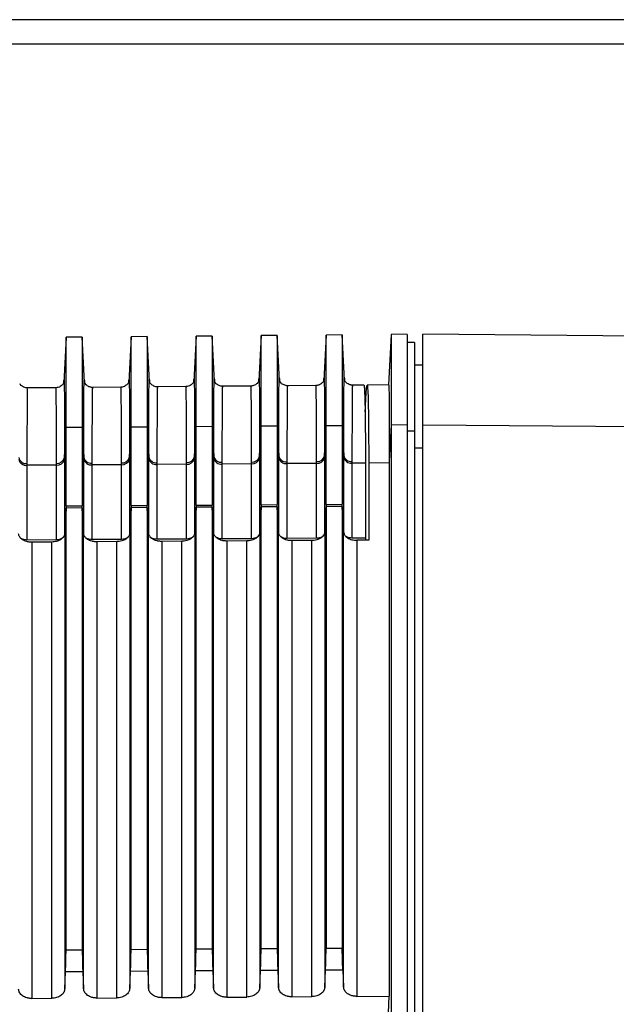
# Model space of a CAD drawing. Header units: millimetres. Extents: x -103 to 103, y -108 to 42.
# Tile 13 of 27: x -55 to -19, y -61 to 0. Entities that reach past the tile are written whole.
import ezdxf

# ---------------------------------------------------------------- set-up
doc = ezdxf.new("R2010")
doc.units = ezdxf.units.MM

msp = doc.modelspace()

# ---------------------------------------------------------------- linework, layer by layer
at = {"color": 7, "linetype": 'Continuous', "lineweight": 25}
for p, q in [((86.2, 0), (-86.2, 0)), ((86.2, -1.5), (-86.2, -1.5)), ((-32.45, -19.38), (-32.603, -22.481)), ((-31.449, -19.371), (-32.451, -19.38)), ((-11.297, -19.534), (-30.5, -19.366)), ((-30.5, -107.5), (-30.5, -19.366)), ((-52.45, -19.557), (-52.588, -22.342)), ((-51.45, -19.545), (-52.45, -19.554)), ((-52.45, -29.934), (-52.45, -19.554)), ((-51.45, -19.545), (-51.45, -29.928)), ((-51.313, -22.322), (-51.45, -19.548)), ((-48.45, -19.522), (-48.588, -22.308)), ((-47.45, -19.51), (-48.45, -19.519)), ((-48.45, -29.911), (-48.45, -19.519)), ((-47.45, -19.51), (-47.45, -29.905)), ((-47.313, -22.288), (-47.45, -19.513)), ((-44.45, -19.487), (-44.588, -22.274)), ((-43.45, -19.476), (-44.45, -19.484)), ((-44.45, -29.887), (-44.45, -19.484)), ((-43.45, -19.476), (-43.45, -29.881)), ((-43.313, -22.254), (-43.45, -19.479)), ((-40.45, -19.452), (-40.588, -22.239)), ((-39.45, -19.441), (-40.45, -19.449)), ((-40.45, -29.864), (-40.45, -19.449)), ((-39.45, -19.441), (-39.45, -29.858)), ((-39.313, -22.219), (-39.45, -19.444)), ((-36.45, -19.417), (-36.588, -22.205)), ((-35.45, -19.406), (-36.45, -19.414)), ((-36.45, -29.84), (-36.45, -19.414)), ((-35.45, -19.406), (-35.45, -29.834)), ((-35.313, -22.185), (-35.45, -19.409)), ((-31, -19.866), (-31.454, -19.866)), ((-31, -19.866), (-31, -107)), ((-30.5, -21.271), (-31, -21.266)), ((-53.031, -22.659), (-54.861, -22.675)), ((-49.031, -22.624), (-50.861, -22.64)), ((-45.035, -22.59), (-46.861, -22.605)), ((-41.035, -22.555), (-42.861, -22.571)), ((-37.031, -22.52), (-38.861, -22.536)), ((-34.122, -22.494), (-34.861, -22.501)), ((-32.587, -22.481), (-33.922, -22.493)), ((-52.542, -26.949), (-52.45, -25.09)), ((-52.45, -25.09), (-51.45, -25.083)), ((-51.45, -25.083), (-51.359, -26.935)), ((-48.542, -26.923), (-48.45, -25.063)), ((-48.45, -25.063), (-47.45, -25.057)), ((-47.45, -25.057), (-47.359, -26.909)), ((-44.542, -26.896), (-44.45, -25.037)), ((-44.45, -25.037), (-43.45, -25.031)), ((-43.45, -25.031), (-43.359, -26.882)), ((-40.542, -26.87), (-40.45, -25.011)), ((-40.45, -25.011), (-39.45, -25.004)), ((-39.45, -25.004), (-39.359, -26.856)), ((-36.542, -26.844), (-36.45, -24.985)), ((-36.45, -24.985), (-35.45, -24.978)), ((-35.45, -24.978), (-35.359, -26.83)), ((-32.45, -24.958), (-32.559, -27.156)), ((-31.45, -24.952), (-32.45, -24.958)), ((-31, -25.325), (-31.45, -25.325)), ((-30.5, -24.949), (-6.966, -25.103)), ((-30.5, -26.381), (-31, -26.377)), ((-53.037, -27.425), (-54.855, -27.436)), ((-49.037, -27.398), (-50.855, -27.41)), ((-45.037, -27.372), (-46.855, -27.384)), ((-41.037, -27.346), (-42.855, -27.358)), ((-37.037, -27.32), (-38.855, -27.331)), ((-34.024, -27.3), (-34.855, -27.305)), ((-52.45, -29.934), (-52.542, -31.699)), ((-52.45, -30.069), (-52.532, -31.64)), ((-52.45, -29.934), (-51.45, -29.928)), ((-51.45, -30.063), (-52.45, -30.069)), ((-52.45, -57.262), (-52.45, -30.069)), ((-51.359, -31.686), (-51.45, -29.928)), ((-51.45, -30.063), (-51.45, -57.256)), ((-51.369, -31.624), (-51.45, -30.063)), ((-48.45, -29.911), (-48.542, -31.675)), ((-48.45, -30.045), (-48.532, -31.617)), ((-48.45, -29.911), (-47.45, -29.905)), ((-47.45, -30.04), (-48.45, -30.045)), ((-48.45, -57.236), (-48.45, -30.045)), ((-47.359, -31.662), (-47.45, -29.905)), ((-47.45, -30.04), (-47.45, -57.23)), ((-47.369, -31.6), (-47.45, -30.04)), ((-44.45, -29.887), (-44.542, -31.652)), ((-44.45, -30.022), (-44.532, -31.593)), ((-44.45, -29.887), (-43.45, -29.881)), ((-43.45, -30.016), (-44.45, -30.022)), ((-44.45, -57.211), (-44.45, -30.022)), ((-43.359, -31.639), (-43.45, -29.881)), ((-43.45, -30.016), (-43.45, -57.204)), ((-43.369, -31.577), (-43.45, -30.016)), ((-40.45, -29.864), (-40.542, -31.628)), ((-40.45, -29.998), (-40.532, -31.57)), ((-40.45, -29.864), (-39.45, -29.858)), ((-39.45, -29.993), (-40.45, -29.998)), ((-40.45, -57.185), (-40.45, -29.998)), ((-39.359, -31.615), (-39.45, -29.858)), ((-39.45, -29.993), (-39.45, -57.179)), ((-39.369, -31.553), (-39.45, -29.993)), ((-36.45, -29.84), (-36.542, -31.605)), ((-36.45, -29.975), (-36.532, -31.546)), ((-36.45, -29.84), (-35.45, -29.834)), ((-35.45, -29.969), (-36.45, -29.975)), ((-36.45, -29.975), (-36.45, -57.16)), ((-35.359, -31.592), (-35.45, -29.834)), ((-35.45, -29.969), (-35.45, -57.153)), ((-35.369, -31.53), (-35.45, -29.969)), ((-53.037, -32.023), (-54.855, -32.034)), ((-49.037, -32), (-50.855, -32.01)), ((-45.037, -31.976), (-46.855, -31.987)), ((-45.324, -32.112), (-46.562, -32.12)), ((-41.037, -31.953), (-42.855, -31.963)), ((-41.324, -32.089), (-42.562, -32.096)), ((-37.037, -31.929), (-38.855, -31.94)), ((-37.324, -32.066), (-38.562, -32.073)), ((-34.017, -31.912), (-34.855, -31.916)), ((-33.816, -32.045), (-34.562, -32.049)), ((-34.017, -31.912), (-34.02, -32.046)), ((-53.324, -32.159), (-54.562, -32.167)), ((-49.324, -32.136), (-50.562, -32.143)), ((-52.45, -57.262), (-51.45, -57.256)), ((-48.45, -57.236), (-47.45, -57.23)), ((-44.45, -57.211), (-43.45, -57.204)), ((-40.45, -57.185), (-39.45, -57.179)), ((-36.45, -57.16), (-35.45, -57.153)), ((-52.532, -59.675), (-52.482, -58.617)), ((-51.418, -58.611), (-52.482, -58.617)), ((-51.418, -58.611), (-51.369, -59.657)), ((-48.532, -59.649), (-48.482, -58.592)), ((-47.418, -58.585), (-48.482, -58.592)), ((-47.418, -58.585), (-47.369, -59.632)), ((-44.532, -59.624), (-44.482, -58.566)), ((-43.418, -58.559), (-44.482, -58.566)), ((-43.418, -58.559), (-43.369, -59.606)), ((-40.532, -59.598), (-40.482, -58.541)), ((-39.418, -58.534), (-40.482, -58.541)), ((-39.418, -58.534), (-39.369, -59.58)), ((-36.532, -59.573), (-36.482, -58.515)), ((-35.418, -58.508), (-36.482, -58.515)), ((-35.418, -58.508), (-35.369, -59.555)), ((-54.562, -60.259), (-53.324, -60.251)), ((-50.562, -60.233), (-49.324, -60.225)), ((-46.562, -60.207), (-45.324, -60.199)), ((-42.562, -60.182), (-41.324, -60.174)), ((-38.562, -60.156), (-37.324, -60.148)), ((-34.562, -60.131), (-32.558, -60.118)), ((-32.607, -61.148), (-32.558, -60.117))]:
    msp.add_line(p, q, dxfattribs=at)
at = {"color": 8, "linetype": 'Continuous', "lineweight": 25}
msp.add_line((-32.558, -27.29), (-33.824, -27.298), dxfattribs=at)
at = {"color": 7, "linetype": 'Continuous', "lineweight": 25}
for centre, radius, start, end in [((-54.908, -26.871), 0.459, 191.33547, 276.74968), ((-54.91, -26.981), 0.458, 191.61235, 276.89889), ((-52.99, -26.86), 0.457, 264.04756, 348.82213), ((-52.989, -26.971), 0.456, 263.89209, 348.54811), ((-50.908, -26.845), 0.459, 191.33595, 276.74995), ((-50.91, -26.955), 0.458, 191.61235, 276.89889), ((-48.99, -26.834), 0.457, 264.04728, 348.82165), ((-48.989, -26.945), 0.456, 263.89209, 348.54811), ((-46.908, -26.818), 0.459, 191.33643, 276.75021), ((-46.91, -26.929), 0.458, 191.61235, 276.89889), ((-44.99, -26.808), 0.457, 264.04698, 348.82138), ((-44.989, -26.919), 0.456, 263.89209, 348.54811), ((-42.908, -26.792), 0.459, 191.33692, 276.75047), ((-42.91, -26.903), 0.458, 191.61235, 276.89889), ((-40.99, -26.781), 0.457, 264.04669, 348.82097), ((-40.989, -26.892), 0.456, 263.89209, 348.54811), ((-38.908, -26.766), 0.459, 191.3374, 276.75074), ((-38.91, -26.876), 0.458, 191.61235, 276.89889), ((-36.99, -26.755), 0.457, 264.04647, 348.82022), ((-36.989, -26.866), 0.456, 263.89209, 348.54811), ((-34.908, -26.74), 0.459, 191.33787, 276.751), ((-34.91, -26.85), 0.458, 191.61235, 276.89889)]:
    msp.add_arc(centre, radius, start, end, dxfattribs=at)
for points, knots in [([(-32.45, -19.392), (-32.45, -19.453), (-32.45, -19.577), (-32.45, -20.695), (-32.45, -22.425), (-32.45, -24.114), (-32.45, -24.958)], [0, 0, 0, 0, 0.243146, 0.49543, 0.747715, 1, 1, 1, 1]), ([(-31.45, -19.384), (-31.45, -19.444), (-31.45, -19.568), (-31.45, -20.686), (-31.45, -22.418), (-31.45, -24.107), (-31.45, -24.952)], [0, 0, 0, 0, 0.243146, 0.49543, 0.747715, 1, 1, 1, 1]), ([(-52.614, -22.411), (-52.609, -22.398), (-52.599, -22.378), (-52.74, -22.556), (-52.913, -22.644), (-53.02, -22.655), (-53.069, -22.66)], [0, 0, 0, 0, 0.489189, 0.780879, 0.899152, 1, 1, 1, 1]), ([(-52.59, -22.392), (-52.589, -22.375), (-52.588, -22.348), (-52.587, -22.344), (-52.587, -22.342)], [0, 0, 0, 0, 0.608892, 1, 1, 1, 1]), ([(-51.313, -22.322), (-51.313, -22.324), (-51.312, -22.327), (-51.311, -22.356), (-51.311, -22.372)], [0, 0, 0, 0, 0.430016, 1, 1, 1, 1]), ([(-50.823, -22.64), (-50.842, -22.64), (-50.882, -22.639), (-50.962, -22.625), (-51.11, -22.571), (-51.291, -22.398), (-51.287, -22.397), (-51.284, -22.395)], [0, 0, 0, 0, 0.024871, 0.054359, 0.130987, 0.366959, 1, 1, 1, 1]), ([(-48.614, -22.376), (-48.608, -22.363), (-48.599, -22.343), (-48.74, -22.521), (-48.913, -22.609), (-49.02, -22.62), (-49.069, -22.625)], [0, 0, 0, 0, 0.487996, 0.77975, 0.898479, 1, 1, 1, 1]), ([(-48.59, -22.357), (-48.589, -22.341), (-48.588, -22.313), (-48.588, -22.31), (-48.587, -22.308)], [0, 0, 0, 0, 0.5704829, 1, 1, 1, 1]), ([(-47.313, -22.288), (-47.313, -22.289), (-47.312, -22.293), (-47.311, -22.321), (-47.311, -22.336)], [0, 0, 0, 0, 0.466719, 1, 1, 1, 1]), ([(-46.824, -22.605), (-46.842, -22.605), (-46.883, -22.604), (-46.962, -22.59), (-47.11, -22.535), (-47.291, -22.363), (-47.287, -22.361), (-47.284, -22.36)], [0, 0, 0, 0, 0.024861, 0.054338, 0.130942, 0.366843, 1, 1, 1, 1]), ([(-44.614, -22.341), (-44.608, -22.328), (-44.599, -22.308), (-44.74, -22.486), (-44.913, -22.574), (-45.02, -22.585), (-45.069, -22.59)], [0, 0, 0, 0, 0.487887, 0.779624, 0.898418, 1, 1, 1, 1]), ([(-44.59, -22.321), (-44.589, -22.306), (-44.588, -22.279), (-44.588, -22.275), (-44.587, -22.274)], [0, 0, 0, 0, 0.544184, 1, 1, 1, 1]), ([(-43.313, -22.254), (-43.313, -22.255), (-43.312, -22.258), (-43.311, -22.287), (-43.311, -22.301)], [0, 0, 0, 0, 0.502884, 1, 1, 1, 1]), ([(-42.824, -22.57), (-42.842, -22.57), (-42.883, -22.569), (-42.962, -22.555), (-43.11, -22.501), (-43.291, -22.328), (-43.287, -22.326), (-43.284, -22.325)], [0, 0, 0, 0, 0.024841, 0.054294, 0.130832, 0.366518, 1, 1, 1, 1]), ([(-40.617, -22.311), (-40.614, -22.312), (-40.61, -22.312), (-40.786, -22.482), (-40.932, -22.537), (-41.01, -22.552), (-41.05, -22.554), (-41.069, -22.555)], [0, 0, 0, 0, 0.631243, 0.86875, 0.945654, 0.975166, 1, 1, 1, 1]), ([(-40.59, -22.287), (-40.589, -22.273), (-40.588, -22.244), (-40.588, -22.241), (-40.587, -22.239)], [0, 0, 0, 0, 0.515805, 1, 1, 1, 1]), ([(-39.313, -22.219), (-39.313, -22.221), (-39.312, -22.224), (-39.311, -22.252), (-39.311, -22.265)], [0, 0, 0, 0, 0.538573, 1, 1, 1, 1]), ([(-38.824, -22.535), (-38.842, -22.535), (-38.883, -22.534), (-38.962, -22.52), (-39.11, -22.466), (-39.291, -22.293), (-39.287, -22.291), (-39.285, -22.289)], [0, 0, 0, 0, 0.024821, 0.054249, 0.130721, 0.366192, 1, 1, 1, 1]), ([(-36.617, -22.276), (-36.614, -22.276), (-36.61, -22.277), (-36.786, -22.447), (-36.932, -22.503), (-37.01, -22.518), (-37.05, -22.519), (-37.069, -22.52)], [0, 0, 0, 0, 0.63167, 0.868891, 0.9457, 0.975183, 1, 1, 1, 1]), ([(-36.59, -22.252), (-36.589, -22.238), (-36.588, -22.21), (-36.588, -22.207), (-36.587, -22.205)], [0, 0, 0, 0, 0.476165, 1, 1, 1, 1]), ([(-35.313, -22.185), (-35.313, -22.187), (-35.312, -22.189), (-35.311, -22.218), (-35.311, -22.23)], [0, 0, 0, 0, 0.573786, 1, 1, 1, 1]), ([(-34.824, -22.5), (-34.842, -22.5), (-34.883, -22.499), (-34.962, -22.485), (-35.11, -22.431), (-35.291, -22.258), (-35.288, -22.256), (-35.285, -22.254)], [0, 0, 0, 0, 0.0248, 0.054204, 0.130611, 0.365867, 1, 1, 1, 1]), ([(-54.823, -22.675), (-54.842, -22.674), (-54.882, -22.673), (-54.962, -22.66), (-55.11, -22.606), (-55.291, -22.433), (-55.287, -22.432), (-55.284, -22.431)], [0, 0, 0, 0, 0.0248919, 0.054404, 0.1310984, 0.3672857, 1, 1, 1, 1]), ([(-34.122, -22.511), (-34.121, -22.506), (-34.108, -22.441), (-34.087, -22.694), (-34.061, -23.295), (-34.042, -24.314), (-34.029, -25.628), (-34.025, -26.748), (-34.024, -27.3)], [0, 0, 0, 0, 0.018765, 0.218984, 0.419199, 0.617355, 0.811523, 1, 1, 1, 1]), ([(-34.039, -24.144), (-34.036, -24.083), (-34.032, -23.964), (-34.024, -23.797), (-34.017, -23.641), (-34.01, -23.496), (-34.004, -23.362), (-33.997, -23.238), (-33.99, -23.124), (-33.984, -23.02), (-33.978, -22.926), (-33.972, -22.842), (-33.966, -22.768), (-33.96, -22.703), (-33.954, -22.647), (-33.949, -22.6), (-33.943, -22.562), (-33.938, -22.531), (-33.935, -22.518), (-33.933, -22.512)], [0, 0, 0, 0, 0.0629333, 0.125353, 0.1872589, 0.2486511, 0.3095296, 0.3698944, 0.4297454, 0.4890827, 0.5479063, 0.6062162, 0.6640123, 0.7212946, 0.7780632, 0.8343181, 0.8900591, 0.9452865, 1, 1, 1, 1]), ([(-33.922, -22.503), (-33.92, -22.5), (-33.913, -22.489), (-33.902, -22.558), (-33.883, -22.765), (-33.861, -23.275), (-33.842, -24.282), (-33.829, -25.603), (-33.825, -26.737), (-33.824, -27.298)], [0, 0, 0, 0, 0.032484, 0.123468, 0.211387, 0.413662, 0.612522, 0.807968, 1, 1, 1, 1]), ([(-32.594, -22.497), (-32.589, -22.529), (-32.578, -22.598), (-32.57, -23.278), (-32.564, -24.295), (-32.56, -25.516), (-32.559, -26.6), (-32.559, -27.156)], [0, 0, 0, 0, 0.201774, 0.4445, 0.61934, 0.804507, 1, 1, 1, 1]), ([(-31.45, -24.952), (-31.45, -25.455), (-31.45, -26.461), (-31.45, -27.981), (-31.45, -29.507), (-31.45, -31.042), (-31.45, -32.584), (-31.45, -34.135), (-31.45, -35.693), (-31.45, -37.259), (-31.45, -38.832), (-31.45, -40.414), (-31.45, -42.003), (-31.45, -43.6), (-31.45, -45.205), (-31.45, -47.221), (-31.45, -49.656), (-31.45, -52.518), (-31.45, -55.403), (-31.45, -58.311), (-31.45, -61.241), (-31.45, -64.194), (-31.45, -67.168), (-31.45, -69.169), (-31.45, -70.169)], [0, 0, 0, 0, 0.035723, 0.071442, 0.107157, 0.142869, 0.178579, 0.214288, 0.249996, 0.285704, 0.321413, 0.357124, 0.392837, 0.428554, 0.464275, 0.5, 0.562513, 0.625014, 0.687507, 0.749996, 0.812486, 0.87498, 0.937483, 1, 1, 1, 1]), ([(-34.024, -27.3), (-34.023, -27.681), (-34.022, -28.445), (-34.02, -29.596), (-34.018, -30.751), (-34.017, -31.525), (-34.017, -31.912)], [0, 0, 0, 0, 0.2500016, 0.5, 0.7499984, 1, 1, 1, 1]), ([(-32.558, -27.289), (-32.558, -27.78), (-32.558, -28.758), (-32.558, -30.234), (-32.558, -31.711), (-32.558, -33.191), (-32.558, -34.673), (-32.558, -36.157), (-32.558, -37.643), (-32.558, -39.131), (-32.558, -40.621), (-32.558, -42.113), (-32.558, -43.606), (-32.558, -45.101), (-32.558, -46.598), (-32.558, -48.096), (-32.558, -49.595), (-32.558, -51.095), (-32.558, -52.596), (-32.558, -54.098), (-32.558, -55.601), (-32.558, -57.105), (-32.558, -58.609), (-32.558, -59.615), (-32.558, -60.117)], [0, 0, 0, 0, 0.0471422, 0.0941236, 0.1409441, 0.1876038, 0.2341027, 0.2804409, 0.3266183, 0.3726349, 0.4184909, 0.4641861, 0.5097206, 0.5550945, 0.6003078, 0.6453603, 0.6902523, 0.7349837, 0.7795544, 0.8239646, 0.8682143, 0.9123034, 0.9562319, 1, 1, 1, 1]), ([(-54.562, -32.167), (-54.588, -32.166), (-54.64, -32.166), (-54.716, -32.158), (-54.792, -32.146), (-54.889, -32.124), (-55.005, -32.084), (-55.126, -32.02), (-55.227, -31.941), (-55.303, -31.85), (-55.355, -31.751), (-55.364, -31.682), (-55.369, -31.647)], [0, 0, 0, 0, 0.062681, 0.124884, 0.187205, 0.250238, 0.374637, 0.500001, 0.623549, 0.749286, 0.875014, 1, 1, 1, 1]), ([(-54.855, -32.034), (-54.92, -32.03), (-55.049, -32.021), (-55.151, -31.968), (-55.202, -31.942)], [0, 0, 0, 0, 0.506957, 1, 1, 1, 1]), ([(-52.532, -31.64), (-52.533, -31.657), (-52.536, -31.691), (-52.55, -31.742), (-52.571, -31.791), (-52.607, -31.855), (-52.669, -31.93), (-52.768, -32.008), (-52.888, -32.073), (-53.024, -32.121), (-53.171, -32.153), (-53.273, -32.157), (-53.324, -32.159)], [0, 0, 0, 0, 0.062733, 0.124929, 0.187153, 0.249972, 0.374754, 0.50002, 0.623742, 0.749395, 0.875095, 1, 1, 1, 1]), ([(-52.599, -31.837), (-52.627, -31.869), (-52.687, -31.937), (-52.847, -32.007), (-52.974, -32.018), (-53.037, -32.023)], [0, 0, 0, 0, 0.302691, 0.650464, 1, 1, 1, 1]), ([(-52.532, -31.64), (-52.532, -32.138), (-52.532, -33.133), (-52.532, -34.635), (-52.532, -36.144), (-52.532, -37.661), (-52.532, -39.186), (-52.532, -40.718), (-52.532, -42.258), (-52.532, -43.805), (-52.532, -45.359), (-52.532, -46.921), (-52.532, -48.49), (-52.532, -50.067), (-52.532, -51.65), (-52.532, -53.241), (-52.532, -54.838), (-52.532, -56.443), (-52.532, -58.055), (-52.532, -59.135), (-52.532, -59.675)], [0, 0, 0, 0, 0.055525, 0.111056, 0.166594, 0.222137, 0.277685, 0.333237, 0.388793, 0.444353, 0.499915, 0.555479, 0.611044, 0.666611, 0.722178, 0.777745, 0.833311, 0.888876, 0.944439, 1, 1, 1, 1]), ([(-51.369, -59.657), (-51.369, -59.117), (-51.369, -58.037), (-51.369, -56.426), (-51.369, -54.821), (-51.369, -53.223), (-51.369, -51.633), (-51.369, -50.049), (-51.369, -48.473), (-51.369, -46.904), (-51.369, -45.342), (-51.369, -43.788), (-51.369, -42.241), (-51.369, -40.702), (-51.369, -39.169), (-51.369, -37.645), (-51.369, -36.128), (-51.369, -34.619), (-51.369, -33.116), (-51.369, -32.121), (-51.369, -31.624)], [0, 0, 0, 0, 0.055561, 0.111124, 0.166689, 0.222255, 0.277822, 0.333389, 0.388956, 0.444522, 0.500086, 0.555648, 0.611207, 0.666763, 0.722316, 0.777864, 0.833406, 0.888944, 0.944475, 1, 1, 1, 1]), ([(-50.562, -32.143), (-50.588, -32.143), (-50.64, -32.142), (-50.716, -32.135), (-50.792, -32.123), (-50.889, -32.1), (-51.005, -32.061), (-51.126, -31.996), (-51.227, -31.917), (-51.303, -31.826), (-51.355, -31.728), (-51.364, -31.658), (-51.369, -31.624)], [0, 0, 0, 0, 0.062681, 0.124884, 0.187205, 0.250238, 0.374637, 0.500001, 0.623549, 0.749286, 0.875014, 1, 1, 1, 1]), ([(-50.855, -32.01), (-50.92, -32.006), (-51.049, -31.998), (-51.151, -31.945), (-51.202, -31.918)], [0, 0, 0, 0, 0.506954, 1, 1, 1, 1]), ([(-48.532, -31.617), (-48.533, -31.634), (-48.536, -31.668), (-48.55, -31.718), (-48.571, -31.767), (-48.607, -31.831), (-48.669, -31.906), (-48.768, -31.985), (-48.888, -32.05), (-49.024, -32.097), (-49.171, -32.129), (-49.273, -32.134), (-49.324, -32.136)], [0, 0, 0, 0, 0.062733, 0.124929, 0.187153, 0.249972, 0.374754, 0.50002, 0.623742, 0.749395, 0.875095, 1, 1, 1, 1]), ([(-48.599, -31.813), (-48.627, -31.845), (-48.687, -31.914), (-48.847, -31.983), (-48.974, -31.994), (-49.037, -32)], [0, 0, 0, 0, 0.302692, 0.650465, 1, 1, 1, 1]), ([(-48.532, -31.617), (-48.532, -32.114), (-48.532, -33.109), (-48.532, -34.611), (-48.532, -36.121), (-48.532, -37.638), (-48.532, -39.162), (-48.532, -40.694), (-48.532, -42.234), (-48.532, -43.781), (-48.532, -45.335), (-48.532, -46.897), (-48.532, -48.466), (-48.532, -50.042), (-48.532, -51.625), (-48.532, -53.216), (-48.532, -54.813), (-48.532, -56.418), (-48.532, -58.029), (-48.532, -59.109), (-48.532, -59.649)], [0, 0, 0, 0, 0.055525, 0.111056, 0.166594, 0.222137, 0.277685, 0.333237, 0.388793, 0.444353, 0.499915, 0.555479, 0.611045, 0.666611, 0.722178, 0.777745, 0.833311, 0.888876, 0.944439, 1, 1, 1, 1]), ([(-47.369, -59.632), (-47.369, -59.092), (-47.369, -58.012), (-47.369, -56.4), (-47.369, -54.796), (-47.369, -53.198), (-47.369, -51.608), (-47.369, -50.025), (-47.369, -48.448), (-47.369, -46.88), (-47.369, -45.318), (-47.369, -43.764), (-47.369, -42.217), (-47.369, -40.677), (-47.369, -39.145), (-47.369, -37.621), (-47.369, -36.104), (-47.369, -34.595), (-47.369, -33.093), (-47.369, -32.098), (-47.369, -31.6)], [0, 0, 0, 0, 0.0555607, 0.1111238, 0.1666887, 0.222255, 0.2778219, 0.333389, 0.3889557, 0.4445214, 0.5000856, 0.5556476, 0.611207, 0.6667631, 0.7223154, 0.7778633, 0.8334063, 0.8889438, 0.9444752, 1, 1, 1, 1]), ([(-46.562, -32.12), (-46.588, -32.119), (-46.64, -32.119), (-46.716, -32.111), (-46.792, -32.099), (-46.889, -32.077), (-47.005, -32.037), (-47.126, -31.973), (-47.227, -31.894), (-47.303, -31.803), (-47.355, -31.704), (-47.364, -31.635), (-47.369, -31.6)], [0, 0, 0, 0, 0.062681, 0.124884, 0.187205, 0.250238, 0.374637, 0.500001, 0.623549, 0.749286, 0.875014, 1, 1, 1, 1]), ([(-46.855, -31.987), (-46.92, -31.983), (-47.049, -31.974), (-47.151, -31.921), (-47.202, -31.895)], [0, 0, 0, 0, 0.506951, 1, 1, 1, 1]), ([(-44.532, -31.593), (-44.533, -31.61), (-44.536, -31.644), (-44.55, -31.695), (-44.571, -31.744), (-44.607, -31.808), (-44.669, -31.883), (-44.768, -31.961), (-44.888, -32.026), (-45.024, -32.074), (-45.171, -32.106), (-45.273, -32.11), (-45.324, -32.112)], [0, 0, 0, 0, 0.062733, 0.124929, 0.187153, 0.249972, 0.374754, 0.50002, 0.623742, 0.749395, 0.875095, 1, 1, 1, 1]), ([(-44.599, -31.79), (-44.627, -31.822), (-44.687, -31.89), (-44.847, -31.96), (-44.974, -31.971), (-45.037, -31.976)], [0, 0, 0, 0, 0.302694, 0.650465, 1, 1, 1, 1]), ([(-44.532, -31.593), (-44.532, -32.091), (-44.532, -33.086), (-44.532, -34.588), (-44.532, -36.097), (-44.532, -37.614), (-44.532, -39.138), (-44.532, -40.67), (-44.532, -42.209), (-44.532, -43.756), (-44.532, -45.31), (-44.532, -46.872), (-44.532, -48.441), (-44.532, -50.017), (-44.532, -51.6), (-44.532, -53.191), (-44.532, -54.788), (-44.532, -56.393), (-44.532, -58.004), (-44.532, -59.084), (-44.532, -59.624)], [0, 0, 0, 0, 0.055525, 0.111056, 0.166594, 0.222137, 0.277685, 0.333237, 0.388793, 0.444353, 0.499915, 0.555479, 0.611045, 0.666611, 0.722178, 0.777745, 0.833311, 0.888876, 0.944439, 1, 1, 1, 1]), ([(-43.369, -59.606), (-43.369, -59.066), (-43.369, -57.986), (-43.369, -56.375), (-43.369, -54.771), (-43.369, -53.173), (-43.369, -51.583), (-43.369, -50), (-43.369, -48.424), (-43.369, -46.855), (-43.369, -45.294), (-43.369, -43.739), (-43.369, -42.193), (-43.369, -40.653), (-43.369, -39.121), (-43.369, -37.597), (-43.369, -36.08), (-43.369, -34.571), (-43.369, -33.069), (-43.369, -32.074), (-43.369, -31.577)], [0, 0, 0, 0, 0.055561, 0.111124, 0.166689, 0.222255, 0.277822, 0.333389, 0.388956, 0.444521, 0.500086, 0.555648, 0.611207, 0.666763, 0.722315, 0.777863, 0.833406, 0.888944, 0.944475, 1, 1, 1, 1]), ([(-42.562, -32.096), (-42.588, -32.096), (-42.64, -32.095), (-42.716, -32.088), (-42.792, -32.076), (-42.889, -32.054), (-43.005, -32.014), (-43.126, -31.949), (-43.227, -31.87), (-43.303, -31.779), (-43.355, -31.681), (-43.364, -31.611), (-43.369, -31.577)], [0, 0, 0, 0, 0.062681, 0.124884, 0.187205, 0.250238, 0.374637, 0.500001, 0.623549, 0.749286, 0.875014, 1, 1, 1, 1]), ([(-42.855, -31.963), (-42.92, -31.959), (-43.049, -31.951), (-43.151, -31.898), (-43.202, -31.871)], [0, 0, 0, 0, 0.506947, 1, 1, 1, 1]), ([(-40.532, -31.57), (-40.533, -31.587), (-40.536, -31.621), (-40.55, -31.671), (-40.571, -31.72), (-40.607, -31.784), (-40.669, -31.859), (-40.768, -31.938), (-40.888, -32.003), (-41.024, -32.05), (-41.171, -32.082), (-41.273, -32.087), (-41.324, -32.089)], [0, 0, 0, 0, 0.062733, 0.124929, 0.187153, 0.249972, 0.374754, 0.50002, 0.623742, 0.749395, 0.875095, 1, 1, 1, 1]), ([(-40.599, -31.766), (-40.627, -31.798), (-40.687, -31.867), (-40.847, -31.936), (-40.974, -31.947), (-41.037, -31.953)], [0, 0, 0, 0, 0.302695, 0.650466, 1, 1, 1, 1]), ([(-40.532, -31.57), (-40.532, -32.067), (-40.532, -33.062), (-40.532, -34.564), (-40.532, -36.073), (-40.532, -37.59), (-40.532, -39.114), (-40.532, -40.646), (-40.532, -42.185), (-40.532, -43.732), (-40.532, -45.286), (-40.532, -46.847), (-40.532, -48.416), (-40.532, -49.992), (-40.532, -51.575), (-40.532, -53.166), (-40.532, -54.763), (-40.532, -56.367), (-40.532, -57.978), (-40.532, -59.058), (-40.532, -59.598)], [0, 0, 0, 0, 0.055525, 0.111056, 0.166594, 0.222137, 0.277685, 0.333237, 0.388793, 0.444353, 0.499915, 0.555479, 0.611044, 0.666611, 0.722178, 0.777745, 0.833311, 0.888876, 0.944439, 1, 1, 1, 1]), ([(-39.369, -59.58), (-39.369, -59.04), (-39.369, -57.961), (-39.369, -56.35), (-39.369, -54.745), (-39.369, -53.148), (-39.369, -51.558), (-39.369, -49.975), (-39.369, -48.399), (-39.369, -46.83), (-39.369, -45.269), (-39.369, -43.715), (-39.369, -42.168), (-39.369, -40.629), (-39.369, -39.097), (-39.369, -37.573), (-39.369, -36.056), (-39.369, -34.548), (-39.369, -33.046), (-39.369, -32.051), (-39.369, -31.553)], [0, 0, 0, 0, 0.055561, 0.111124, 0.166689, 0.222255, 0.277822, 0.333389, 0.388956, 0.444522, 0.500086, 0.555648, 0.611207, 0.666763, 0.722315, 0.777863, 0.833406, 0.888944, 0.944475, 1, 1, 1, 1]), ([(-38.562, -32.073), (-38.588, -32.072), (-38.64, -32.072), (-38.716, -32.065), (-38.792, -32.053), (-38.889, -32.03), (-39.005, -31.99), (-39.126, -31.926), (-39.227, -31.847), (-39.303, -31.756), (-39.355, -31.657), (-39.364, -31.588), (-39.369, -31.553)], [0, 0, 0, 0, 0.062681, 0.124884, 0.187205, 0.250238, 0.374637, 0.500001, 0.623549, 0.749286, 0.875014, 1, 1, 1, 1]), ([(-38.855, -31.94), (-38.92, -31.936), (-39.049, -31.927), (-39.151, -31.874), (-39.202, -31.848)], [0, 0, 0, 0, 0.506944, 1, 1, 1, 1]), ([(-36.532, -31.546), (-36.533, -31.563), (-36.536, -31.597), (-36.55, -31.648), (-36.571, -31.697), (-36.607, -31.761), (-36.669, -31.836), (-36.768, -31.914), (-36.888, -31.979), (-37.024, -32.027), (-37.171, -32.059), (-37.273, -32.063), (-37.324, -32.066)], [0, 0, 0, 0, 0.062733, 0.124929, 0.187153, 0.249972, 0.374754, 0.50002, 0.623742, 0.749395, 0.875095, 1, 1, 1, 1]), ([(-36.599, -31.743), (-36.627, -31.775), (-36.687, -31.844), (-36.847, -31.913), (-36.974, -31.924), (-37.037, -31.929)], [0, 0, 0, 0, 0.302696, 0.650467, 1, 1, 1, 1]), ([(-36.532, -31.546), (-36.532, -32.044), (-36.532, -33.038), (-36.532, -34.54), (-36.532, -36.049), (-36.532, -37.566), (-36.532, -39.09), (-36.532, -40.622), (-36.532, -42.161), (-36.532, -43.708), (-36.532, -45.262), (-36.532, -46.823), (-36.532, -48.391), (-36.532, -49.967), (-36.532, -51.55), (-36.532, -53.141), (-36.532, -54.738), (-36.532, -56.342), (-36.532, -57.953), (-36.532, -59.033), (-36.532, -59.573)], [0, 0, 0, 0, 0.055525, 0.111056, 0.166594, 0.222137, 0.277685, 0.333237, 0.388793, 0.444353, 0.499915, 0.555479, 0.611045, 0.666611, 0.722178, 0.777745, 0.833311, 0.888876, 0.944439, 1, 1, 1, 1]), ([(-35.369, -59.555), (-35.369, -59.015), (-35.369, -57.935), (-35.369, -56.324), (-35.369, -54.719), (-35.369, -53.122), (-35.369, -51.532), (-35.369, -49.948), (-35.369, -48.373), (-35.369, -46.804), (-35.369, -45.243), (-35.369, -43.689), (-35.369, -42.142), (-35.369, -40.604), (-35.369, -39.072), (-35.369, -37.548), (-35.369, -36.032), (-35.369, -34.523), (-35.369, -33.022), (-35.369, -32.027), (-35.369, -31.53)], [0, 0, 0, 0, 0.055574, 0.111148, 0.166723, 0.222298, 0.277872, 0.333444, 0.389015, 0.444583, 0.500148, 0.555709, 0.611266, 0.666819, 0.722365, 0.777906, 0.833441, 0.888968, 0.944488, 1, 1, 1, 1]), ([(-35.369, -31.53), (-35.367, -31.547), (-35.364, -31.58), (-35.351, -31.631), (-35.33, -31.682), (-35.292, -31.747), (-35.228, -31.823), (-35.125, -31.903), (-34.999, -31.969), (-34.857, -32.017), (-34.71, -32.045), (-34.611, -32.048), (-34.562, -32.049)], [0, 0, 0, 0, 0.0599414, 0.121896, 0.185675, 0.2510434, 0.3751133, 0.5003794, 0.6314384, 0.7598372, 0.8832833, 1, 1, 1, 1]), ([(-34.855, -31.916), (-34.92, -31.912), (-35.049, -31.904), (-35.152, -31.85), (-35.202, -31.824)], [0, 0, 0, 0, 0.506042, 1, 1, 1, 1]), ([(-52.482, -58.617), (-52.481, -58.592), (-52.479, -58.541), (-52.475, -58.458), (-52.472, -58.37), (-52.469, -58.277), (-52.466, -58.174), (-52.462, -58.06), (-52.459, -57.914), (-52.455, -57.744), (-52.452, -57.563), (-52.45, -57.399), (-52.45, -57.308), (-52.45, -57.262)], [0, 0, 0, 0, 0.0677082, 0.1344021, 0.2007557, 0.2674527, 0.3351663, 0.4176493, 0.5001046, 0.6297106, 0.7593301, 0.879664, 1, 1, 1, 1]), ([(-51.45, -57.256), (-51.45, -57.278), (-51.45, -57.323), (-51.449, -57.396), (-51.449, -57.474), (-51.447, -57.586), (-51.445, -57.738), (-51.441, -57.91), (-51.438, -58.061), (-51.434, -58.2), (-51.429, -58.343), (-51.424, -58.486), (-51.42, -58.569), (-51.418, -58.611)], [0, 0, 0, 0, 0.060661, 0.120831, 0.181002, 0.241669, 0.370738, 0.499816, 0.587977, 0.676169, 0.784584, 0.891578, 1, 1, 1, 1]), ([(-48.482, -58.592), (-48.481, -58.566), (-48.479, -58.515), (-48.475, -58.432), (-48.472, -58.344), (-48.469, -58.252), (-48.466, -58.148), (-48.462, -58.034), (-48.459, -57.888), (-48.455, -57.718), (-48.452, -57.538), (-48.45, -57.373), (-48.45, -57.282), (-48.45, -57.236)], [0, 0, 0, 0, 0.067708, 0.134403, 0.200757, 0.267454, 0.335168, 0.41765, 0.500105, 0.629711, 0.75933, 0.879664, 1, 1, 1, 1]), ([(-47.45, -57.23), (-47.45, -57.252), (-47.45, -57.297), (-47.449, -57.37), (-47.449, -57.448), (-47.447, -57.56), (-47.445, -57.712), (-47.441, -57.884), (-47.438, -58.036), (-47.434, -58.175), (-47.429, -58.318), (-47.424, -58.461), (-47.42, -58.543), (-47.418, -58.585)], [0, 0, 0, 0, 0.060661, 0.12083, 0.181002, 0.241669, 0.370738, 0.499816, 0.587976, 0.676167, 0.784583, 0.891578, 1, 1, 1, 1]), ([(-44.482, -58.566), (-44.481, -58.541), (-44.479, -58.49), (-44.475, -58.406), (-44.472, -58.319), (-44.469, -58.226), (-44.466, -58.123), (-44.462, -58.009), (-44.459, -57.863), (-44.455, -57.693), (-44.452, -57.512), (-44.45, -57.348), (-44.45, -57.256), (-44.45, -57.211)], [0, 0, 0, 0, 0.067709, 0.134403, 0.200757, 0.267455, 0.335169, 0.417651, 0.500105, 0.629711, 0.75933, 0.879664, 1, 1, 1, 1]), ([(-43.45, -57.204), (-43.45, -57.227), (-43.45, -57.272), (-43.449, -57.345), (-43.449, -57.422), (-43.447, -57.535), (-43.445, -57.687), (-43.441, -57.858), (-43.438, -58.01), (-43.434, -58.149), (-43.429, -58.292), (-43.424, -58.435), (-43.42, -58.518), (-43.418, -58.559)], [0, 0, 0, 0, 0.060661, 0.12083, 0.181002, 0.241669, 0.370738, 0.499816, 0.587975, 0.676165, 0.784582, 0.891577, 1, 1, 1, 1]), ([(-40.482, -58.541), (-40.481, -58.515), (-40.479, -58.464), (-40.475, -58.381), (-40.472, -58.293), (-40.469, -58.201), (-40.466, -58.097), (-40.462, -57.983), (-40.459, -57.837), (-40.455, -57.667), (-40.452, -57.487), (-40.45, -57.322), (-40.45, -57.231), (-40.45, -57.185)], [0, 0, 0, 0, 0.0677091, 0.1344038, 0.2007582, 0.267456, 0.3351706, 0.4176514, 0.5001046, 0.6297106, 0.7593303, 0.8796641, 1, 1, 1, 1]), ([(-39.45, -57.179), (-39.45, -57.201), (-39.45, -57.246), (-39.449, -57.319), (-39.449, -57.397), (-39.447, -57.509), (-39.445, -57.661), (-39.441, -57.833), (-39.438, -57.984), (-39.434, -58.124), (-39.429, -58.267), (-39.424, -58.41), (-39.42, -58.492), (-39.418, -58.534)], [0, 0, 0, 0, 0.0606614, 0.1208304, 0.1810015, 0.2416689, 0.370738, 0.499816, 0.5879745, 0.6761633, 0.7845805, 0.8915763, 1, 1, 1, 1]), ([(-36.482, -58.515), (-36.481, -58.489), (-36.479, -58.439), (-36.475, -58.355), (-36.472, -58.267), (-36.469, -58.175), (-36.466, -58.071), (-36.462, -57.958), (-36.459, -57.811), (-36.455, -57.642), (-36.452, -57.461), (-36.45, -57.296), (-36.45, -57.205), (-36.45, -57.16)], [0, 0, 0, 0, 0.067709, 0.134404, 0.200759, 0.267457, 0.335172, 0.417652, 0.500105, 0.629711, 0.75933, 0.879664, 1, 1, 1, 1]), ([(-35.418, -58.508), (-35.419, -58.483), (-35.421, -58.433), (-35.424, -58.354), (-35.427, -58.275), (-35.43, -58.198), (-35.432, -58.125), (-35.434, -58.057), (-35.436, -57.996), (-35.438, -57.943), (-35.439, -57.897), (-35.44, -57.86), (-35.442, -57.773), (-35.445, -57.635), (-35.448, -57.453), (-35.45, -57.289), (-35.45, -57.198), (-35.45, -57.153)], [0, 0, 0, 0, 0.067013, 0.131121, 0.191667, 0.248087, 0.299924, 0.346819, 0.38851, 0.424814, 0.455614, 0.480841, 0.500461, 0.630579, 0.758587, 0.882311, 1, 1, 1, 1]), ([(-54.562, -60.259), (-54.588, -60.258), (-54.64, -60.257), (-54.716, -60.249), (-54.792, -60.236), (-54.889, -60.211), (-55.005, -60.167), (-55.126, -60.096), (-55.227, -60.008), (-55.303, -59.907), (-55.355, -59.798), (-55.364, -59.721), (-55.369, -59.683)], [0, 0, 0, 0, 0.062685, 0.124891, 0.187212, 0.250238, 0.374654, 0.500004, 0.623563, 0.749297, 0.875027, 1, 1, 1, 1]), ([(-52.532, -59.675), (-52.533, -59.694), (-52.536, -59.732), (-52.55, -59.788), (-52.571, -59.842), (-52.607, -59.913), (-52.67, -59.996), (-52.768, -60.083), (-52.888, -60.155), (-53.024, -60.208), (-53.171, -60.243), (-53.273, -60.248), (-53.324, -60.251)], [0, 0, 0, 0, 0.062693, 0.124916, 0.187238, 0.250225, 0.374728, 0.500017, 0.623711, 0.749382, 0.875073, 1, 1, 1, 1]), ([(-50.562, -60.233), (-50.588, -60.233), (-50.64, -60.232), (-50.716, -60.224), (-50.792, -60.21), (-50.889, -60.186), (-51.005, -60.142), (-51.126, -60.07), (-51.227, -59.983), (-51.303, -59.882), (-51.355, -59.772), (-51.364, -59.695), (-51.369, -59.657)], [0, 0, 0, 0, 0.062685, 0.124891, 0.187212, 0.250238, 0.374654, 0.500004, 0.623563, 0.749297, 0.875027, 1, 1, 1, 1]), ([(-48.532, -59.649), (-48.533, -59.668), (-48.536, -59.706), (-48.55, -59.762), (-48.571, -59.817), (-48.607, -59.887), (-48.67, -59.971), (-48.768, -60.058), (-48.888, -60.13), (-49.024, -60.182), (-49.171, -60.218), (-49.273, -60.223), (-49.324, -60.225)], [0, 0, 0, 0, 0.062693, 0.124916, 0.187238, 0.250225, 0.374728, 0.500017, 0.623711, 0.749382, 0.875073, 1, 1, 1, 1]), ([(-46.562, -60.207), (-46.588, -60.207), (-46.64, -60.206), (-46.716, -60.198), (-46.792, -60.185), (-46.889, -60.16), (-47.005, -60.116), (-47.126, -60.044), (-47.227, -59.957), (-47.303, -59.856), (-47.355, -59.746), (-47.364, -59.67), (-47.369, -59.632)], [0, 0, 0, 0, 0.062685, 0.124891, 0.187212, 0.250238, 0.374654, 0.500004, 0.623563, 0.749297, 0.875027, 1, 1, 1, 1]), ([(-44.532, -59.624), (-44.533, -59.643), (-44.536, -59.681), (-44.55, -59.736), (-44.571, -59.791), (-44.607, -59.862), (-44.67, -59.945), (-44.768, -60.032), (-44.888, -60.104), (-45.024, -60.157), (-45.171, -60.192), (-45.273, -60.197), (-45.324, -60.199)], [0, 0, 0, 0, 0.062693, 0.1249158, 0.1872376, 0.2502247, 0.3747285, 0.5000171, 0.6237111, 0.7493824, 0.8750726, 1, 1, 1, 1]), ([(-42.562, -60.182), (-42.588, -60.181), (-42.64, -60.181), (-42.716, -60.173), (-42.792, -60.159), (-42.889, -60.134), (-43.005, -60.09), (-43.126, -60.019), (-43.227, -59.931), (-43.303, -59.831), (-43.355, -59.721), (-43.364, -59.644), (-43.369, -59.606)], [0, 0, 0, 0, 0.062685, 0.124891, 0.187212, 0.250238, 0.374654, 0.500004, 0.623563, 0.749297, 0.875027, 1, 1, 1, 1]), ([(-40.532, -59.598), (-40.533, -59.617), (-40.536, -59.655), (-40.55, -59.711), (-40.571, -59.766), (-40.607, -59.836), (-40.67, -59.92), (-40.768, -60.006), (-40.888, -60.078), (-41.024, -60.131), (-41.171, -60.167), (-41.273, -60.171), (-41.324, -60.174)], [0, 0, 0, 0, 0.062693, 0.124916, 0.187238, 0.250225, 0.374728, 0.500017, 0.623711, 0.749382, 0.875073, 1, 1, 1, 1]), ([(-38.562, -60.156), (-38.588, -60.156), (-38.64, -60.155), (-38.716, -60.147), (-38.792, -60.134), (-38.889, -60.109), (-39.005, -60.065), (-39.126, -59.993), (-39.227, -59.906), (-39.303, -59.805), (-39.355, -59.695), (-39.364, -59.619), (-39.369, -59.58)], [0, 0, 0, 0, 0.062685, 0.124891, 0.187212, 0.250238, 0.374654, 0.500004, 0.623563, 0.749297, 0.875027, 1, 1, 1, 1]), ([(-36.532, -59.573), (-36.533, -59.592), (-36.536, -59.629), (-36.55, -59.685), (-36.571, -59.74), (-36.607, -59.811), (-36.67, -59.894), (-36.768, -59.981), (-36.888, -60.053), (-37.024, -60.106), (-37.171, -60.141), (-37.273, -60.146), (-37.324, -60.148)], [0, 0, 0, 0, 0.062693, 0.124916, 0.187238, 0.250225, 0.374728, 0.500017, 0.623711, 0.749382, 0.875073, 1, 1, 1, 1]), ([(-34.562, -60.131), (-34.588, -60.13), (-34.64, -60.13), (-34.716, -60.121), (-34.792, -60.108), (-34.889, -60.083), (-35.005, -60.039), (-35.126, -59.968), (-35.227, -59.88), (-35.303, -59.779), (-35.355, -59.67), (-35.364, -59.593), (-35.369, -59.555)], [0, 0, 0, 0, 0.062685, 0.124891, 0.187212, 0.250238, 0.374654, 0.500004, 0.623563, 0.749298, 0.875027, 1, 1, 1, 1])]:
    msp.add_open_spline(points, degree=3, knots=knots, dxfattribs=at)
at = {"color": 8, "linetype": 'Continuous', "lineweight": 25}
for points, knots in [([(-52.587, -22.342), (-52.582, -22.264), (-52.571, -22.102), (-52.56, -22.342), (-52.552, -22.938), (-52.547, -23.919), (-52.543, -25.229), (-52.542, -26.375), (-52.542, -26.949)], [0, 0, 0, 0, 0.159266, 0.327932, 0.495242, 0.663681, 0.831703, 1, 1, 1, 1]), ([(-51.359, -26.935), (-51.358, -26.361), (-51.357, -25.215), (-51.354, -23.903), (-51.348, -22.921), (-51.34, -22.324), (-51.33, -22.083), (-51.319, -22.244), (-51.313, -22.322)], [0, 0, 0, 0, 0.16837, 0.336079, 0.505009, 0.672579, 0.8413, 1, 1, 1, 1]), ([(-48.587, -22.308), (-48.582, -22.229), (-48.571, -22.067), (-48.56, -22.307), (-48.552, -22.903), (-48.547, -23.885), (-48.543, -25.198), (-48.542, -26.348), (-48.542, -26.923)], [0, 0, 0, 0, 0.158498, 0.327308, 0.494773, 0.663265, 0.831534, 1, 1, 1, 1]), ([(-47.359, -26.909), (-47.358, -26.333), (-47.357, -25.185), (-47.354, -23.87), (-47.348, -22.886), (-47.34, -22.288), (-47.33, -22.048), (-47.319, -22.21), (-47.313, -22.288)], [0, 0, 0, 0, 0.16851, 0.336359, 0.505429, 0.673138, 0.842004, 1, 1, 1, 1]), ([(-44.587, -22.274), (-44.582, -22.195), (-44.571, -22.032), (-44.56, -22.273), (-44.552, -22.87), (-44.547, -23.856), (-44.543, -25.172), (-44.542, -26.321), (-44.542, -26.896)], [0, 0, 0, 0, 0.15851, 0.327249, 0.494902, 0.663908, 0.831593, 1, 1, 1, 1]), ([(-43.359, -26.882), (-43.358, -26.306), (-43.357, -25.155), (-43.354, -23.837), (-43.348, -22.85), (-43.34, -22.252), (-43.33, -22.013), (-43.319, -22.175), (-43.313, -22.254)], [0, 0, 0, 0, 0.168649, 0.336639, 0.505848, 0.673696, 0.842705, 1, 1, 1, 1]), ([(-40.587, -22.239), (-40.582, -22.161), (-40.571, -21.997), (-40.56, -22.236), (-40.552, -22.834), (-40.547, -23.821), (-40.543, -25.14), (-40.542, -26.293), (-40.542, -26.87)], [0, 0, 0, 0, 0.157469, 0.326494, 0.494202, 0.663208, 0.831374, 1, 1, 1, 1]), ([(-39.359, -26.856), (-39.358, -26.278), (-39.357, -25.124), (-39.354, -23.804), (-39.348, -22.815), (-39.34, -22.217), (-39.33, -21.978), (-39.319, -22.141), (-39.313, -22.219)], [0, 0, 0, 0, 0.168788, 0.336918, 0.506266, 0.674252, 0.843405, 1, 1, 1, 1]), ([(-36.587, -22.205), (-36.582, -22.126), (-36.571, -21.962), (-36.56, -22.2), (-36.552, -22.798), (-36.547, -23.786), (-36.543, -25.107), (-36.542, -26.265), (-36.542, -26.844)], [0, 0, 0, 0, 0.156507, 0.32572, 0.493584, 0.662493, 0.831141, 1, 1, 1, 1]), ([(-35.359, -26.83), (-35.358, -26.25), (-35.357, -25.094), (-35.354, -23.77), (-35.348, -22.78), (-35.34, -22.181), (-35.33, -21.943), (-35.319, -22.107), (-35.313, -22.185)], [0, 0, 0, 0, 0.168926, 0.337196, 0.506683, 0.674806, 0.844102, 1, 1, 1, 1]), ([(-54.822, -22.715), (-54.824, -22.705), (-54.831, -22.665), (-54.839, -23.001), (-54.847, -23.816), (-54.853, -25.207), (-54.854, -26.603), (-54.855, -27.327)], [0, 0, 0, 0, 0.071726, 0.276246, 0.499138, 0.740392, 1, 1, 1, 1]), ([(-53.037, -27.314), (-53.038, -26.59), (-53.039, -25.192), (-53.044, -23.8), (-53.053, -22.985), (-53.061, -22.648), (-53.068, -22.689), (-53.07, -22.701)], [0, 0, 0, 0, 0.258335, 0.49841, 0.7202147, 0.9237397, 1, 1, 1, 1]), ([(-50.822, -22.68), (-50.824, -22.67), (-50.831, -22.63), (-50.839, -22.965), (-50.847, -23.78), (-50.853, -25.175), (-50.854, -26.575), (-50.855, -27.301)], [0, 0, 0, 0, 0.070901, 0.275569, 0.498647, 0.740128, 1, 1, 1, 1]), ([(-49.037, -27.288), (-49.038, -26.562), (-49.039, -25.16), (-49.044, -23.765), (-49.053, -22.948), (-49.061, -22.612), (-49.068, -22.654), (-49.07, -22.666)], [0, 0, 0, 0, 0.258577, 0.498858, 0.720831, 0.924488, 1, 1, 1, 1]), ([(-46.822, -22.645), (-46.824, -22.634), (-46.831, -22.594), (-46.839, -22.929), (-46.847, -23.745), (-46.853, -25.143), (-46.854, -26.546), (-46.855, -27.274)], [0, 0, 0, 0, 0.070065, 0.274881, 0.498148, 0.739858, 1, 1, 1, 1]), ([(-45.037, -27.262), (-45.038, -26.533), (-45.039, -25.128), (-45.044, -23.73), (-45.053, -22.912), (-45.061, -22.577), (-45.068, -22.619), (-45.07, -22.631)], [0, 0, 0, 0, 0.258834, 0.499333, 0.721486, 0.925284, 1, 1, 1, 1]), ([(-42.822, -22.61), (-42.824, -22.599), (-42.831, -22.558), (-42.839, -22.893), (-42.847, -23.71), (-42.853, -25.11), (-42.854, -26.518), (-42.855, -27.248)], [0, 0, 0, 0, 0.069245, 0.274208, 0.497661, 0.739595, 1, 1, 1, 1]), ([(-41.037, -27.236), (-41.038, -26.505), (-41.039, -25.096), (-41.044, -23.694), (-41.053, -22.877), (-41.061, -22.543), (-41.068, -22.584), (-41.069, -22.595)], [0, 0, 0, 0, 0.260451, 0.502433, 0.725935, 0.930947, 1, 1, 1, 1]), ([(-38.822, -22.575), (-38.824, -22.564), (-38.831, -22.523), (-38.839, -22.857), (-38.847, -23.675), (-38.853, -25.078), (-38.854, -26.49), (-38.855, -27.222)], [0, 0, 0, 0, 0.068428, 0.273537, 0.497175, 0.739333, 1, 1, 1, 1]), ([(-37.037, -27.209), (-37.038, -26.477), (-37.039, -25.064), (-37.044, -23.659), (-37.053, -22.841), (-37.061, -22.507), (-37.068, -22.549), (-37.069, -22.56)], [0, 0, 0, 0, 0.260715, 0.502922, 0.726611, 0.931771, 1, 1, 1, 1]), ([(-34.822, -22.54), (-34.824, -22.529), (-34.831, -22.487), (-34.839, -22.821), (-34.847, -23.639), (-34.853, -25.046), (-34.854, -26.462), (-34.855, -27.196)], [0, 0, 0, 0, 0.06763, 0.272884, 0.496703, 0.739078, 1, 1, 1, 1])]:
    msp.add_open_spline(points, degree=3, knots=knots, dxfattribs=at)
at = {"color": 7, "linetype": 'Continuous', "lineweight": 25}
for points in [[(-32.45, -24.958), (-32.45, -37.675), (-32.45, -51.253), (-32.45, -65.596)], [(-52.542, -26.949), (-52.542, -26.986), (-52.542, -27.024), (-52.542, -27.062)], [(-52.542, -27.062), (-52.542, -28.595), (-52.542, -30.141), (-52.542, -31.699)], [(-51.359, -27.047), (-51.359, -27.01), (-51.359, -26.972), (-51.359, -26.935)], [(-51.359, -31.686), (-51.359, -30.127), (-51.359, -28.581), (-51.359, -27.047)], [(-48.542, -26.923), (-48.542, -26.96), (-48.542, -26.998), (-48.542, -27.035)], [(-48.542, -27.035), (-48.542, -28.57), (-48.542, -30.116), (-48.542, -31.675)], [(-47.359, -27.021), (-47.359, -26.984), (-47.359, -26.946), (-47.359, -26.909)], [(-47.359, -31.662), (-47.359, -30.103), (-47.359, -28.556), (-47.359, -27.021)], [(-46.855, -27.274), (-46.855, -27.311), (-46.855, -27.347), (-46.855, -27.384)], [(-45.037, -27.372), (-45.037, -27.335), (-45.037, -27.298), (-45.037, -27.262)], [(-44.542, -26.896), (-44.542, -26.934), (-44.542, -26.972), (-44.542, -27.009)], [(-44.542, -27.009), (-44.542, -28.544), (-44.542, -30.092), (-44.542, -31.652)], [(-43.359, -26.995), (-43.359, -26.957), (-43.359, -26.92), (-43.359, -26.882)], [(-43.359, -31.639), (-43.359, -30.078), (-43.359, -28.53), (-43.359, -26.995)], [(-42.855, -27.248), (-42.855, -27.284), (-42.855, -27.321), (-42.855, -27.358)], [(-41.037, -27.346), (-41.037, -27.309), (-41.037, -27.272), (-41.037, -27.236)], [(-40.542, -26.87), (-40.542, -26.908), (-40.542, -26.945), (-40.542, -26.983)], [(-40.542, -26.983), (-40.542, -28.519), (-40.542, -30.067), (-40.542, -31.628)], [(-39.359, -26.969), (-39.359, -26.931), (-39.359, -26.894), (-39.359, -26.856)], [(-39.359, -31.615), (-39.359, -30.054), (-39.359, -28.505), (-39.359, -26.969)], [(-38.855, -27.222), (-38.855, -27.258), (-38.855, -27.295), (-38.855, -27.331)], [(-37.037, -27.32), (-37.037, -27.283), (-37.037, -27.246), (-37.037, -27.209)], [(-36.542, -26.844), (-36.542, -26.881), (-36.542, -26.919), (-36.542, -26.957)], [(-36.542, -26.957), (-36.542, -28.494), (-36.542, -30.043), (-36.542, -31.605)], [(-35.359, -26.942), (-35.359, -26.905), (-35.359, -26.867), (-35.359, -26.83)], [(-35.359, -31.592), (-35.359, -30.03), (-35.359, -28.48), (-35.359, -26.942)], [(-34.855, -27.196), (-34.855, -27.232), (-34.855, -27.268), (-34.855, -27.305)], [(-32.559, -27.156), (-32.559, -27.2), (-32.559, -27.245), (-32.558, -27.289)], [(-54.855, -27.327), (-54.855, -27.363), (-54.855, -27.4), (-54.855, -27.436)], [(-54.855, -27.436), (-54.855, -28.957), (-54.855, -30.489), (-54.855, -32.034)], [(-53.037, -27.425), (-53.037, -27.388), (-53.037, -27.351), (-53.037, -27.314)], [(-53.037, -32.023), (-53.037, -30.478), (-53.037, -28.945), (-53.037, -27.425)], [(-50.855, -27.301), (-50.855, -27.337), (-50.855, -27.373), (-50.855, -27.41)], [(-50.855, -27.41), (-50.855, -28.931), (-50.855, -30.465), (-50.855, -32.01)], [(-49.037, -27.398), (-49.037, -27.361), (-49.037, -27.325), (-49.037, -27.288)], [(-49.037, -32), (-49.037, -30.454), (-49.037, -28.92), (-49.037, -27.398)], [(-46.855, -27.384), (-46.855, -28.906), (-46.855, -30.44), (-46.855, -31.987)], [(-45.037, -31.976), (-45.037, -30.429), (-45.037, -28.894), (-45.037, -27.372)], [(-42.855, -27.358), (-42.855, -28.881), (-42.855, -30.416), (-42.855, -31.963)], [(-41.037, -31.953), (-41.037, -30.405), (-41.037, -28.869), (-41.037, -27.346)], [(-38.855, -27.331), (-38.855, -28.855), (-38.855, -30.391), (-38.855, -31.94)], [(-37.037, -31.929), (-37.037, -30.38), (-37.037, -28.844), (-37.037, -27.32)], [(-34.855, -27.305), (-34.855, -28.83), (-34.855, -30.367), (-34.855, -31.916)], [(-33.824, -27.298), (-33.821, -28.867), (-33.819, -30.45), (-33.816, -32.045)], [(-46.562, -32.12), (-46.562, -41.082), (-46.562, -50.455), (-46.562, -60.207)], [(-45.324, -60.199), (-45.324, -50.448), (-45.324, -41.075), (-45.324, -32.112)], [(-42.562, -32.096), (-42.562, -41.058), (-42.562, -50.431), (-42.562, -60.182)], [(-41.324, -60.174), (-41.324, -50.423), (-41.324, -41.051), (-41.324, -32.089)], [(-38.562, -32.073), (-38.562, -41.034), (-38.562, -50.406), (-38.562, -60.156)], [(-37.324, -60.148), (-37.324, -50.398), (-37.324, -41.027), (-37.324, -32.066)], [(-34.562, -32.049), (-34.562, -41.01), (-34.562, -50.381), (-34.562, -60.131)], [(-54.562, -32.167), (-54.562, -41.13), (-54.562, -50.505), (-54.562, -60.259)], [(-53.324, -60.251), (-53.324, -50.497), (-53.324, -41.123), (-53.324, -32.159)], [(-50.562, -32.143), (-50.562, -41.106), (-50.562, -50.48), (-50.562, -60.233)], [(-49.324, -60.225), (-49.324, -50.473), (-49.324, -41.099), (-49.324, -32.136)]]:
    msp.add_open_spline(points, degree=3, dxfattribs=at)

doc.saveas('drawing.dxf')
